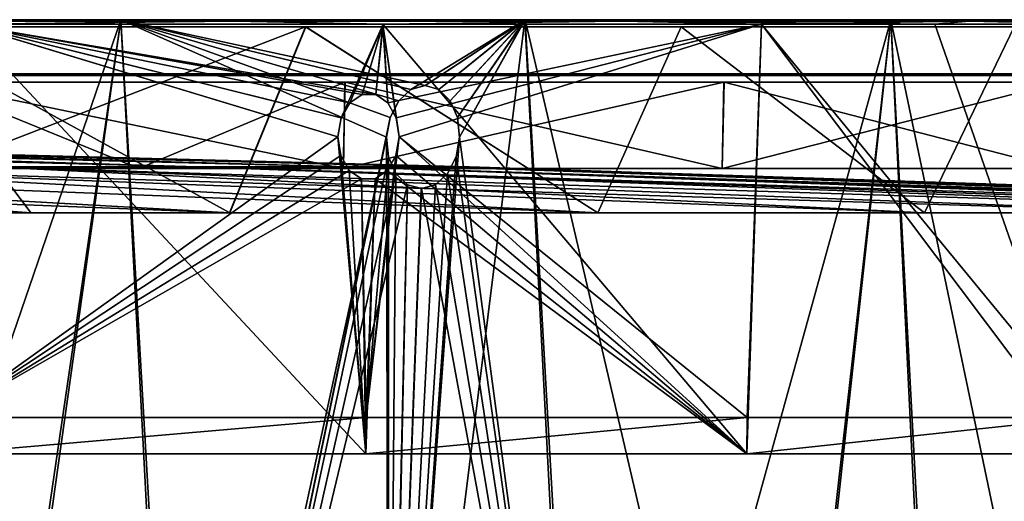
# Model space of a CAD drawing. Header units: millimetres. Extents: x -251 to 251, y -32 to 24.
# Tile 34 of 36: x 160 to 202, y 3 to 24. Entities that reach past the tile are written whole.
import ezdxf

# ---------------------------------------------------------------- set-up
doc = ezdxf.new("R2010")
doc.units = ezdxf.units.MM
doc.header["$LTSCALE"] = 81.481481
for name, color, linetype in [('35', 7, 'CONTINUOUS'), ('36', 7, 'CONTINUOUS'), ('41', 7, 'CONTINUOUS'), ('46', 7, 'CONTINUOUS'), ('47', 7, 'CONTINUOUS'), ('48', 7, 'CONTINUOUS'), ('66', 7, 'CONTINUOUS'), ('67', 7, 'CONTINUOUS'), ('69', 7, 'CONTINUOUS'), ('72', 7, 'CONTINUOUS'), ('73', 7, 'CONTINUOUS')]:
    doc.layers.add(name, color=color, linetype=linetype)

msp = doc.modelspace()

# ---------------------------------------------------------------- linework, layer by layer
at = {"layer": '35', "linetype": 'Continuous'}
for points in [[(164.032, 23.75, -189.325), (147.734, -23.85, -199.203), (145.292, 23.75, -204.061), (164.032, 23.75, -189.325)], [(157.33, -23.85, -191.714), (147.734, -23.85, -199.203), (164.032, 23.75, -189.325), (157.33, -23.85, -191.714)], [(166.547, -23.85, -183.764), (157.33, -23.85, -191.714), (164.032, 23.75, -189.325), (166.547, -23.85, -183.764)], [(164.032, 23.75, -189.325), (181.287, 23.75, -172.874), (176.423, 20.764, -177.615), (164.032, 23.75, -189.325)], [(175.531, 19.573, -178.409), (164.032, 23.75, -189.325), (175.897, 20.287, -178.101), (175.531, 19.573, -178.409)], [(175.897, 20.287, -178.101), (164.032, 23.75, -189.325), (176.423, 20.764, -177.615), (175.897, 20.287, -178.101)], [(166.547, -23.85, -183.764), (164.032, 23.75, -189.325), (175.531, 19.573, -178.409), (166.547, -23.85, -183.764)], [(183.758, -23.85, -166.553), (175.363, -23.85, -175.37), (181.287, 23.75, -172.874), (183.758, -23.85, -166.553)], [(181.287, 23.75, -172.874), (175.363, -23.85, -175.37), (178.496, 18.732, -175.38), (181.287, 23.75, -172.874)], [(176.423, 20.764, -177.615), (181.287, 23.75, -172.874), (177.028, 20.932, -177.025), (176.423, 20.764, -177.615)], [(177.028, 20.932, -177.025), (181.287, 23.75, -172.874), (177.616, 20.764, -176.422), (177.028, 20.932, -177.025)], [(177.616, 20.764, -176.422), (181.287, 23.75, -172.874), (178.1, 20.288, -175.898), (177.616, 20.764, -176.422)], [(178.1, 20.288, -175.898), (181.287, 23.75, -172.874), (178.409, 19.575, -175.531), (178.1, 20.288, -175.898)], [(178.409, 19.575, -175.531), (181.287, 23.75, -172.874), (178.496, 18.732, -175.38), (178.409, 19.575, -175.531)], [(196.899, 23.75, -154.859), (183.758, -23.85, -166.553), (181.287, 23.75, -172.874), (196.899, 23.75, -154.859)], [(191.712, -23.85, -157.333), (183.758, -23.85, -166.553), (196.899, 23.75, -154.859), (191.712, -23.85, -157.333)], [(199.203, -23.85, -147.733), (191.712, -23.85, -157.333), (196.899, 23.75, -154.859), (199.203, -23.85, -147.733)], [(210.729, 23.75, -135.439), (199.203, -23.85, -147.733), (196.899, 23.75, -154.859), (210.729, 23.75, -135.439)], [(206.212, -23.85, -137.781), (199.203, -23.85, -147.733), (210.729, 23.75, -135.439), (206.212, -23.85, -137.781)], [(175.38, 18.732, -178.496), (166.547, -23.85, -183.764), (175.531, 19.573, -178.409), (175.38, 18.732, -178.496)], [(166.547, -23.85, -183.764), (175.38, 18.732, -178.496), (175.469, 17.889, -178.347), (166.547, -23.85, -183.764)], [(178.496, 18.732, -175.38), (175.363, -23.85, -175.37), (178.347, 17.89, -175.468), (178.496, 18.732, -175.38)], [(175.782, 17.176, -177.985), (166.547, -23.85, -183.764), (175.469, 17.889, -178.347), (175.782, 17.176, -177.985)], [(178.347, 17.89, -175.468), (175.363, -23.85, -175.37), (177.986, 17.177, -175.782), (178.347, 17.89, -175.468)], [(176.271, 16.7, -177.466), (166.547, -23.85, -183.764), (175.782, 17.176, -177.985), (176.271, 16.7, -177.466)], [(177.986, 17.177, -175.782), (175.363, -23.85, -175.37), (177.465, 16.699, -176.272), (177.986, 17.177, -175.782)], [(175.363, -23.85, -175.37), (166.547, -23.85, -183.764), (176.271, 16.7, -177.466), (175.363, -23.85, -175.37)], [(176.862, 16.532, -176.865), (175.363, -23.85, -175.37), (176.271, 16.7, -177.466), (176.862, 16.532, -176.865)], [(177.465, 16.699, -176.272), (175.363, -23.85, -175.37), (176.862, 16.532, -176.865), (177.465, 16.699, -176.272)]]:
    msp.add_3dface(points, dxfattribs=at)
at = {"layer": '36', "linetype": 'Continuous'}
for points in [[(156.558, 5.205, -190.753), (174.501, 5.205, -174.489), (157.395, 23.552, -190.354), (156.558, 5.205, -190.753)], [(157.395, 23.552, -190.354), (174.501, 5.205, -174.489), (173.299, 18.75, -175.915), (157.395, 23.552, -190.354)], [(174.336, 20.553, -174.919), (157.395, 23.552, -190.354), (173.807, 20.197, -175.438), (174.336, 20.553, -174.919)], [(174.918, 20.554, -174.337), (157.395, 23.552, -190.354), (174.336, 20.553, -174.919), (174.918, 20.554, -174.337)], [(175.222, 23.552, -174.084), (157.395, 23.552, -190.354), (174.918, 20.554, -174.337), (175.222, 23.552, -174.084)], [(173.807, 20.197, -175.438), (157.395, 23.552, -190.354), (173.437, 19.554, -175.793), (173.807, 20.197, -175.438)], [(173.437, 19.554, -175.793), (157.395, 23.552, -190.354), (173.299, 18.75, -175.915), (173.437, 19.554, -175.793)], [(175.439, 20.196, -173.807), (175.222, 23.552, -174.084), (174.918, 20.554, -174.337), (175.439, 20.196, -173.807)], [(175.794, 19.552, -173.436), (175.222, 23.552, -174.084), (175.439, 20.196, -173.807), (175.794, 19.552, -173.436)], [(175.915, 18.75, -173.299), (175.222, 23.552, -174.084), (175.794, 19.552, -173.436), (175.915, 18.75, -173.299)], [(190.763, 5.205, -156.546), (175.222, 23.552, -174.084), (175.915, 18.75, -173.299), (190.763, 5.205, -156.546)], [(175.222, 23.552, -174.084), (190.763, 5.205, -156.546), (191.38, 23.552, -156.146), (175.222, 23.552, -174.084)], [(190.763, 5.205, -156.546), (205.188, 5.205, -137.095), (191.38, 23.552, -156.146), (190.763, 5.205, -156.546)], [(191.38, 23.552, -156.146), (205.188, 5.205, -137.095), (198.784, 23.552, -146.604), (191.38, 23.552, -156.146)], [(198.784, 23.552, -146.604), (205.188, 5.205, -137.095), (205.71, 23.552, -136.715), (198.784, 23.552, -146.604)], [(173.299, 18.75, -175.915), (174.501, 5.205, -174.489), (173.423, 17.948, -175.78), (173.299, 18.75, -175.915)], [(190.763, 5.205, -156.546), (175.915, 18.75, -173.299), (175.78, 17.946, -173.423), (190.763, 5.205, -156.546)], [(173.423, 17.948, -175.78), (174.501, 5.205, -174.489), (173.782, 17.304, -175.414), (173.423, 17.948, -175.78)], [(175.413, 17.303, -173.782), (190.763, 5.205, -156.546), (175.78, 17.946, -173.423), (175.413, 17.303, -173.782)], [(173.782, 17.304, -175.414), (174.501, 5.205, -174.489), (174.306, 16.946, -174.887), (173.782, 17.304, -175.414)], [(174.888, 16.947, -174.305), (190.763, 5.205, -156.546), (175.413, 17.303, -173.782), (174.888, 16.947, -174.305)], [(174.306, 16.946, -174.887), (174.501, 5.205, -174.489), (174.888, 16.947, -174.305), (174.306, 16.946, -174.887)], [(174.501, 5.205, -174.489), (190.763, 5.205, -156.546), (174.888, 16.947, -174.305), (174.501, 5.205, -174.489)], [(156.563, 6.75, 190.773), (174.509, 6.75, 174.509), (156.551, 5.205, 190.758), (156.563, 6.75, 190.773)], [(156.551, 5.205, 190.758), (174.509, 6.75, 174.509), (174.495, 5.205, 174.495), (156.551, 5.205, 190.758)], [(174.509, 6.75, 174.509), (190.773, 6.75, 156.563), (174.495, 5.205, 174.495), (174.509, 6.75, 174.509)], [(174.495, 5.205, 174.495), (190.773, 6.75, 156.563), (190.758, 5.205, 156.551), (174.495, 5.205, 174.495)], [(190.773, 6.75, 156.563), (205.2, 6.75, 137.11), (190.758, 5.205, 156.551), (190.773, 6.75, 156.563)], [(190.758, 5.205, 156.551), (205.2, 6.75, 137.11), (205.185, 5.205, 137.1), (190.758, 5.205, 156.551)]]:
    msp.add_3dface(points, dxfattribs=at)
at = {"layer": '41', "linetype": 'Continuous'}
for points in [[(156.563, 6.75, 190.773), (157.412, 23.552, 190.34), (173.299, 18.75, 175.915), (156.563, 6.75, 190.773)], [(157.412, 23.552, 190.34), (175.238, 23.552, 174.068), (173.436, 19.552, 175.794), (157.412, 23.552, 190.34)], [(173.299, 18.75, 175.915), (157.412, 23.552, 190.34), (173.436, 19.552, 175.794), (173.299, 18.75, 175.915)], [(173.436, 19.552, 175.794), (175.238, 23.552, 174.068), (173.807, 20.196, 175.439), (173.436, 19.552, 175.794)], [(173.807, 20.196, 175.439), (175.238, 23.552, 174.068), (174.337, 20.554, 174.918), (173.807, 20.196, 175.439)], [(174.337, 20.554, 174.918), (175.238, 23.552, 174.068), (174.919, 20.553, 174.336), (174.337, 20.554, 174.918)], [(174.919, 20.553, 174.336), (175.238, 23.552, 174.068), (175.438, 20.197, 173.807), (174.919, 20.553, 174.336)], [(175.238, 23.552, 174.068), (191.386, 23.552, 156.139), (175.438, 20.197, 173.807), (175.238, 23.552, 174.068)], [(175.438, 20.197, 173.807), (191.386, 23.552, 156.139), (175.793, 19.554, 173.437), (175.438, 20.197, 173.807)], [(175.793, 19.554, 173.437), (191.386, 23.552, 156.139), (175.915, 18.75, 173.299), (175.793, 19.554, 173.437)], [(191.386, 23.552, 156.139), (190.773, 6.75, 156.563), (175.915, 18.75, 173.299), (191.386, 23.552, 156.139)], [(205.2, 6.75, 137.11), (190.773, 6.75, 156.563), (191.386, 23.552, 156.139), (205.2, 6.75, 137.11)], [(205.715, 23.552, 136.708), (205.2, 6.75, 137.11), (191.386, 23.552, 156.139), (205.715, 23.552, 136.708)], [(156.563, 6.75, 190.773), (173.299, 18.75, 175.915), (173.423, 17.946, 175.78), (156.563, 6.75, 190.773)], [(175.915, 18.75, 173.299), (174.509, 6.75, 174.509), (175.78, 17.948, 173.423), (175.915, 18.75, 173.299)], [(190.773, 6.75, 156.563), (174.509, 6.75, 174.509), (175.915, 18.75, 173.299), (190.773, 6.75, 156.563)], [(173.782, 17.303, 175.413), (156.563, 6.75, 190.773), (173.423, 17.946, 175.78), (173.782, 17.303, 175.413)], [(175.78, 17.948, 173.423), (174.509, 6.75, 174.509), (175.414, 17.304, 173.782), (175.78, 17.948, 173.423)], [(174.305, 16.947, 174.888), (156.563, 6.75, 190.773), (173.782, 17.303, 175.413), (174.305, 16.947, 174.888)], [(175.414, 17.304, 173.782), (174.509, 6.75, 174.509), (174.887, 16.946, 174.306), (175.414, 17.304, 173.782)], [(174.509, 6.75, 174.509), (156.563, 6.75, 190.773), (174.305, 16.947, 174.888), (174.509, 6.75, 174.509)], [(174.887, 16.946, 174.306), (174.509, 6.75, 174.509), (174.305, 16.947, 174.888), (174.887, 16.946, 174.306)]]:
    msp.add_3dface(points, dxfattribs=at)
at = {"layer": '46', "linetype": 'Continuous'}
for points in [[(145.295, 23.75, 204.059), (157.416, -21.354, 191.812), (164.035, 23.75, 189.322), (145.295, 23.75, 204.059)], [(157.416, -21.354, 191.812), (166.639, -21.354, 183.857), (164.035, 23.75, 189.322), (157.416, -21.354, 191.812)], [(181.29, 23.75, 172.871), (164.035, 23.75, 189.322), (177.025, 20.932, 177.028), (181.29, 23.75, 172.871)], [(177.025, 20.932, 177.028), (164.035, 23.75, 189.322), (176.422, 20.764, 177.616), (177.025, 20.932, 177.028)], [(176.422, 20.764, 177.616), (164.035, 23.75, 189.322), (175.898, 20.288, 178.1), (176.422, 20.764, 177.616)], [(175.898, 20.288, 178.1), (164.035, 23.75, 189.322), (175.531, 19.575, 178.409), (175.898, 20.288, 178.1)], [(175.531, 19.575, 178.409), (164.035, 23.75, 189.322), (175.38, 18.732, 178.496), (175.531, 19.575, 178.409)], [(164.035, 23.75, 189.322), (166.639, -21.354, 183.857), (175.38, 18.732, 178.496), (164.035, 23.75, 189.322)], [(177.615, 20.764, 176.423), (181.29, 23.75, 172.871), (177.025, 20.932, 177.028), (177.615, 20.764, 176.423)], [(178.101, 20.287, 175.897), (181.29, 23.75, 172.871), (177.615, 20.764, 176.423), (178.101, 20.287, 175.897)], [(178.409, 19.573, 175.531), (181.29, 23.75, 172.871), (178.101, 20.287, 175.897), (178.409, 19.573, 175.531)], [(178.496, 18.732, 175.38), (181.29, 23.75, 172.871), (178.409, 19.573, 175.531), (178.496, 18.732, 175.38)], [(183.857, -21.354, 166.639), (181.29, 23.75, 172.871), (178.496, 18.732, 175.38), (183.857, -21.354, 166.639)], [(181.29, 23.75, 172.871), (191.812, -21.354, 157.416), (196.902, 23.75, 154.856), (181.29, 23.75, 172.871)], [(183.857, -21.354, 166.639), (191.812, -21.354, 157.416), (181.29, 23.75, 172.871), (183.857, -21.354, 166.639)], [(191.812, -21.354, 157.416), (199.305, -21.354, 147.815), (196.902, 23.75, 154.856), (191.812, -21.354, 157.416)], [(196.902, 23.75, 154.856), (206.318, -21.354, 137.857), (210.731, 23.75, 135.436), (196.902, 23.75, 154.856)], [(199.305, -21.354, 147.815), (206.318, -21.354, 137.857), (196.902, 23.75, 154.856), (199.305, -21.354, 147.815)], [(166.639, -21.354, 183.857), (175.459, -21.354, 175.459), (175.38, 18.732, 178.496), (166.639, -21.354, 183.857)], [(175.38, 18.732, 178.496), (175.459, -21.354, 175.459), (175.468, 17.89, 178.347), (175.38, 18.732, 178.496)], [(183.857, -21.354, 166.639), (178.496, 18.732, 175.38), (178.347, 17.889, 175.469), (183.857, -21.354, 166.639)], [(175.468, 17.89, 178.347), (175.459, -21.354, 175.459), (175.782, 17.177, 177.986), (175.468, 17.89, 178.347)], [(177.985, 17.176, 175.782), (183.857, -21.354, 166.639), (178.347, 17.889, 175.469), (177.985, 17.176, 175.782)], [(175.782, 17.177, 177.986), (175.459, -21.354, 175.459), (176.272, 16.699, 177.465), (175.782, 17.177, 177.986)], [(177.466, 16.7, 176.271), (183.857, -21.354, 166.639), (177.985, 17.176, 175.782), (177.466, 16.7, 176.271)], [(176.272, 16.699, 177.465), (175.459, -21.354, 175.459), (176.865, 16.532, 176.862), (176.272, 16.699, 177.465)], [(175.459, -21.354, 175.459), (183.857, -21.354, 166.639), (176.865, 16.532, 176.862), (175.459, -21.354, 175.459)], [(176.865, 16.532, 176.862), (183.857, -21.354, 166.639), (177.466, 16.7, 176.271), (176.865, 16.532, 176.862)]]:
    msp.add_3dface(points, dxfattribs=at)
at = {"layer": '47', "linetype": 'Continuous'}
for points in [[(164.032, 23.75, -189.325), (145.292, 23.75, -204.061), (157.525, 23.75, -190.506), (164.032, 23.75, -189.325)], [(145.295, 23.75, 204.059), (164.035, 23.75, 189.322), (157.545, 23.75, 190.489), (145.295, 23.75, 204.059)], [(175.365, 23.75, -174.223), (164.032, 23.75, -189.325), (157.525, 23.75, -190.506), (175.365, 23.75, -174.223)], [(157.545, 23.75, 190.489), (164.035, 23.75, 189.322), (175.386, 23.75, 174.202), (157.545, 23.75, 190.489)], [(181.287, 23.75, -172.874), (164.032, 23.75, -189.325), (175.365, 23.75, -174.223), (181.287, 23.75, -172.874)], [(164.035, 23.75, 189.322), (181.29, 23.75, 172.871), (175.386, 23.75, 174.202), (164.035, 23.75, 189.322)], [(191.532, 23.75, -156.276), (181.287, 23.75, -172.874), (175.365, 23.75, -174.223), (191.532, 23.75, -156.276)], [(175.386, 23.75, 174.202), (181.29, 23.75, 172.871), (191.551, 23.75, 156.252), (175.386, 23.75, 174.202)], [(196.899, 23.75, -154.859), (181.287, 23.75, -172.874), (191.532, 23.75, -156.276), (196.899, 23.75, -154.859)], [(181.29, 23.75, 172.871), (196.902, 23.75, 154.856), (191.551, 23.75, 156.252), (181.29, 23.75, 172.871)], [(205.869, 23.75, -136.838), (196.899, 23.75, -154.859), (191.532, 23.75, -156.276), (205.869, 23.75, -136.838)], [(191.551, 23.75, 156.252), (196.902, 23.75, 154.856), (205.886, 23.75, 136.812), (191.551, 23.75, 156.252)], [(210.729, 23.75, -135.439), (196.899, 23.75, -154.859), (205.869, 23.75, -136.838), (210.729, 23.75, -135.439)], [(196.902, 23.75, 154.856), (210.731, 23.75, 135.436), (205.886, 23.75, 136.812), (196.902, 23.75, 154.856)]]:
    msp.add_3dface(points, dxfattribs=at)
at = {"layer": '48', "linetype": 'Continuous'}
for points in [[(157.545, 23.75, 190.489), (168.879, 23.692, 180.324), (150.768, 23.692, 195.72), (157.545, 23.75, 190.489)], [(157.525, 23.75, -190.506), (150.768, 23.692, -195.72), (168.879, 23.692, -180.324), (157.525, 23.75, -190.506)], [(150.768, 23.692, -195.72), (157.395, 23.552, -190.354), (168.879, 23.692, -180.324), (150.768, 23.692, -195.72)], [(168.879, 23.692, 180.324), (157.412, 23.552, 190.34), (150.768, 23.692, 195.72), (168.879, 23.692, 180.324)], [(157.395, 23.552, -190.354), (175.222, 23.552, -174.084), (168.879, 23.692, -180.324), (157.395, 23.552, -190.354)], [(175.238, 23.552, 174.068), (157.412, 23.552, 190.34), (168.879, 23.692, 180.324), (175.238, 23.552, 174.068)], [(175.365, 23.75, -174.223), (157.525, 23.75, -190.506), (168.879, 23.692, -180.324), (175.365, 23.75, -174.223)], [(157.545, 23.75, 190.489), (175.386, 23.75, 174.202), (168.879, 23.692, 180.324), (157.545, 23.75, 190.489)], [(175.386, 23.75, 174.202), (185.428, 23.692, 163.259), (168.879, 23.692, 180.324), (175.386, 23.75, 174.202)], [(175.365, 23.75, -174.223), (168.879, 23.692, -180.324), (185.428, 23.692, -163.259), (175.365, 23.75, -174.223)], [(168.879, 23.692, -180.324), (175.222, 23.552, -174.084), (185.428, 23.692, -163.259), (168.879, 23.692, -180.324)], [(185.428, 23.692, 163.259), (175.238, 23.552, 174.068), (168.879, 23.692, 180.324), (185.428, 23.692, 163.259)], [(175.222, 23.552, -174.084), (191.38, 23.552, -156.146), (185.428, 23.692, -163.259), (175.222, 23.552, -174.084)], [(191.386, 23.552, 156.139), (175.238, 23.552, 174.068), (185.428, 23.692, 163.259), (191.386, 23.552, 156.139)], [(191.532, 23.75, -156.276), (175.365, 23.75, -174.223), (185.428, 23.692, -163.259), (191.532, 23.75, -156.276)], [(175.386, 23.75, 174.202), (191.551, 23.75, 156.252), (185.428, 23.692, 163.259), (175.386, 23.75, 174.202)], [(191.551, 23.75, 156.252), (200.26, 23.692, 144.683), (185.428, 23.692, 163.259), (191.551, 23.75, 156.252)], [(191.532, 23.75, -156.276), (185.428, 23.692, -163.259), (200.26, 23.692, -144.683), (191.532, 23.75, -156.276)], [(191.38, 23.552, -156.146), (198.784, 23.552, -146.604), (185.428, 23.692, -163.259), (191.38, 23.552, -156.146)], [(185.428, 23.692, -163.259), (198.784, 23.552, -146.604), (200.26, 23.692, -144.683), (185.428, 23.692, -163.259)], [(200.26, 23.692, 144.683), (191.386, 23.552, 156.139), (185.428, 23.692, 163.259), (200.26, 23.692, 144.683)], [(205.715, 23.552, 136.708), (191.386, 23.552, 156.139), (200.26, 23.692, 144.683), (205.715, 23.552, 136.708)], [(205.869, 23.75, -136.838), (191.532, 23.75, -156.276), (200.26, 23.692, -144.683), (205.869, 23.75, -136.838)], [(191.551, 23.75, 156.252), (205.886, 23.75, 136.812), (200.26, 23.692, 144.683), (191.551, 23.75, 156.252)], [(198.784, 23.552, -146.604), (205.71, 23.552, -136.715), (200.26, 23.692, -144.683), (198.784, 23.552, -146.604)], [(205.886, 23.75, 136.812), (213.238, 23.692, 124.767), (200.26, 23.692, 144.683), (205.886, 23.75, 136.812)], [(205.869, 23.75, -136.838), (200.26, 23.692, -144.683), (213.238, 23.692, -124.767), (205.869, 23.75, -136.838)], [(200.26, 23.692, -144.683), (205.71, 23.552, -136.715), (213.238, 23.692, -124.767), (200.26, 23.692, -144.683)], [(213.238, 23.692, 124.767), (205.715, 23.552, 136.708), (200.26, 23.692, 144.683), (213.238, 23.692, 124.767)]]:
    msp.add_3dface(points, dxfattribs=at)
at = {"layer": '66', "linetype": 'Continuous'}
for points in [[(155.687, 17.386, 189.711), (164.811, 17.386, 181.841), (155.751, 21.077, 189.784), (155.687, 17.386, 189.711)], [(173.532, 17.386, -173.538), (155.692, 17.386, -189.707), (155.757, 21.077, -189.779), (173.532, 17.386, -173.538)], [(155.751, 21.077, 189.784), (164.811, 17.386, 181.841), (173.598, 21.077, 173.609), (155.751, 21.077, 189.784)], [(173.612, 21.077, -173.594), (173.532, 17.386, -173.538), (155.757, 21.077, -189.779), (173.612, 21.077, -173.594)], [(164.811, 17.386, 181.841), (173.536, 17.386, 173.533), (173.598, 21.077, 173.609), (164.811, 17.386, 181.841)], [(189.706, 17.386, -155.693), (173.532, 17.386, -173.538), (173.612, 21.077, -173.594), (189.706, 17.386, -155.693)], [(173.536, 17.386, 173.533), (189.71, 17.386, 155.689), (189.778, 21.077, 155.758), (173.536, 17.386, 173.533)], [(173.598, 21.077, 173.609), (173.536, 17.386, 173.533), (189.778, 21.077, 155.758), (173.598, 21.077, 173.609)], [(189.791, 21.077, -155.742), (189.706, 17.386, -155.693), (173.612, 21.077, -173.594), (189.791, 21.077, -155.742)], [(204.051, 17.386, -136.351), (189.706, 17.386, -155.693), (189.791, 21.077, -155.742), (204.051, 17.386, -136.351)], [(189.71, 17.386, 155.689), (204.055, 17.386, 136.346), (204.129, 21.077, 136.409), (189.71, 17.386, 155.689)], [(189.778, 21.077, 155.758), (189.71, 17.386, 155.689), (204.129, 21.077, 136.409), (189.778, 21.077, 155.758)], [(204.141, 21.077, -136.392), (204.051, 17.386, -136.351), (189.791, 21.077, -155.742), (204.141, 21.077, -136.392)]]:
    msp.add_3dface(points, dxfattribs=at)
at = {"layer": '67', "linetype": 'Continuous'}
for points in [[(155.919, 21.368, 190), (173.796, 21.368, 173.798), (156.461, 21.442, 190.655), (155.919, 21.368, 190)], [(174.396, 21.442, -174.402), (155.936, 21.368, -189.986), (156.467, 21.442, -190.651), (174.396, 21.442, -174.402)], [(173.802, 21.368, -173.792), (155.936, 21.368, -189.986), (174.396, 21.442, -174.402), (173.802, 21.368, -173.792)], [(156.461, 21.442, 190.655), (173.796, 21.368, 173.798), (165.631, 21.442, 182.746), (156.461, 21.442, 190.655)], [(165.631, 21.442, 182.746), (173.796, 21.368, 173.798), (174.4, 21.442, 174.397), (165.631, 21.442, 182.746)], [(173.796, 21.368, 173.798), (189.993, 21.368, 155.927), (174.4, 21.442, 174.397), (173.796, 21.368, 173.798)], [(190.65, 21.442, -156.468), (173.802, 21.368, -173.792), (174.396, 21.442, -174.402), (190.65, 21.442, -156.468)], [(189.999, 21.368, -155.92), (173.802, 21.368, -173.792), (190.65, 21.442, -156.468), (189.999, 21.368, -155.92)], [(174.4, 21.442, 174.397), (189.993, 21.368, 155.927), (190.654, 21.442, 156.464), (174.4, 21.442, 174.397)], [(189.993, 21.368, 155.927), (204.36, 21.368, 136.556), (190.654, 21.442, 156.464), (189.993, 21.368, 155.927)], [(204.365, 21.368, -136.549), (189.999, 21.368, -155.92), (205.067, 21.442, -137.03), (204.365, 21.368, -136.549)], [(205.067, 21.442, -137.03), (189.999, 21.368, -155.92), (190.65, 21.442, -156.468), (205.067, 21.442, -137.03)], [(190.654, 21.442, 156.464), (204.36, 21.368, 136.556), (205.07, 21.442, 137.025), (190.654, 21.442, 156.464)]]:
    msp.add_3dface(points, dxfattribs=at)
at = {"layer": '69', "linetype": 'Continuous'}
for points in [[(154.246, 23.442, 187.946), (156.473, 23.442, 190.646), (171.927, 23.442, 171.921), (154.246, 23.442, 187.946)], [(171.93, 23.442, -171.918), (156.47, 23.442, -190.648), (154.249, 23.442, -187.943), (171.93, 23.442, -171.918)], [(174.406, 23.442, -174.391), (156.47, 23.442, -190.648), (171.93, 23.442, -171.918), (174.406, 23.442, -174.391)], [(156.473, 23.442, 190.646), (174.409, 23.442, 174.388), (171.927, 23.442, 171.921), (156.473, 23.442, 190.646)], [(171.927, 23.442, 171.921), (174.409, 23.442, 174.388), (187.95, 23.442, 154.241), (171.927, 23.442, 171.921)], [(187.952, 23.442, -154.238), (174.406, 23.442, -174.391), (171.93, 23.442, -171.918), (187.952, 23.442, -154.238)], [(190.659, 23.442, -156.457), (174.406, 23.442, -174.391), (187.952, 23.442, -154.238), (190.659, 23.442, -156.457)], [(174.409, 23.442, 174.388), (190.661, 23.442, 156.454), (187.95, 23.442, 154.241), (174.409, 23.442, 174.388)], [(187.95, 23.442, 154.241), (190.661, 23.442, 156.454), (202.165, 23.442, 135.073), (187.95, 23.442, 154.241)], [(202.167, 23.442, -135.07), (190.659, 23.442, -156.457), (187.952, 23.442, -154.238), (202.167, 23.442, -135.07)], [(205.078, 23.442, -137.013), (190.659, 23.442, -156.457), (202.167, 23.442, -135.07), (205.078, 23.442, -137.013)], [(190.661, 23.442, 156.454), (205.081, 23.442, 137.01), (202.165, 23.442, 135.073), (190.661, 23.442, 156.454)]]:
    msp.add_3dface(points, dxfattribs=at)
at = {"layer": '72', "linetype": 'Continuous'}
for points in [[(158.429, 17.46, 83.15), (167.296, 17.46, 63.447), (105.572, 19.027, 55.408), (158.429, 17.46, 83.15)], [(105.572, 19.027, 55.408), (167.296, 17.46, 63.447), (111.481, 19.027, 42.279), (105.572, 19.027, 55.408)], [(115.764, 19.027, -28.533), (167.296, 17.46, -63.447), (111.481, 19.027, -42.279), (115.764, 19.027, -28.533)], [(167.296, 17.46, -63.447), (158.429, 17.46, -83.15), (111.481, 19.027, -42.279), (167.296, 17.46, -63.447)], [(167.296, 17.46, 63.447), (173.724, 17.46, 42.819), (111.481, 19.027, 42.279), (167.296, 17.46, 63.447)], [(111.481, 19.027, 42.279), (173.724, 17.46, 42.819), (115.764, 19.027, 28.533), (111.481, 19.027, 42.279)], [(173.724, 17.46, 42.819), (177.619, 17.46, 21.567), (115.764, 19.027, 28.533), (173.724, 17.46, 42.819)], [(115.764, 19.027, 28.533), (177.619, 17.46, 21.567), (118.36, 19.027, 14.371), (115.764, 19.027, 28.533)], [(173.724, 17.46, -42.819), (167.296, 17.46, -63.447), (115.764, 19.027, -28.533), (173.724, 17.46, -42.819)], [(118.36, 19.027, -14.371), (173.724, 17.46, -42.819), (115.764, 19.027, -28.533), (118.36, 19.027, -14.371)], [(177.619, 17.46, 21.567), (178.923, 17.46), (118.36, 19.027, 14.371), (177.619, 17.46, 21.567)], [(118.36, 19.027, 14.371), (178.923, 17.46), (119.229, 19.027), (118.36, 19.027, 14.371)], [(177.619, 17.46, -21.567), (173.724, 17.46, -42.819), (118.36, 19.027, -14.371), (177.619, 17.46, -21.567)], [(119.229, 19.027), (177.619, 17.46, -21.567), (118.36, 19.027, -14.371), (119.229, 19.027)], [(178.923, 17.46), (177.619, 17.46, -21.567), (119.229, 19.027), (178.923, 17.46)], [(160.202, 15.502, -176.756), (151.333, 15.502, -184.406), (118.648, 17.46, -133.926), (160.202, 15.502, -176.756)], [(133.926, 17.46, -118.648), (160.202, 15.502, -176.756), (118.648, 17.46, -133.926), (133.926, 17.46, -118.648)], [(151.338, 15.502, 184.402), (168.679, 15.502, 168.685), (118.648, 17.46, 133.926), (151.338, 15.502, 184.402)], [(118.648, 17.46, 133.926), (168.679, 15.502, 168.685), (133.926, 17.46, 118.648), (118.648, 17.46, 133.926)], [(168.684, 15.502, -168.681), (160.202, 15.502, -176.756), (133.926, 17.46, -118.648), (168.684, 15.502, -168.681)], [(184.404, 15.502, -151.335), (168.684, 15.502, -168.681), (133.926, 17.46, -118.648), (184.404, 15.502, -151.335)], [(147.251, 17.46, -101.64), (184.404, 15.502, -151.335), (133.926, 17.46, -118.648), (147.251, 17.46, -101.64)], [(168.679, 15.502, 168.685), (184.401, 15.502, 151.339), (133.926, 17.46, 118.648), (168.679, 15.502, 168.685)], [(133.926, 17.46, 118.648), (184.401, 15.502, 151.339), (147.251, 17.46, 101.64), (133.926, 17.46, 118.648)], [(198.348, 15.502, -132.534), (184.404, 15.502, -151.335), (147.251, 17.46, -101.64), (198.348, 15.502, -132.534)], [(158.429, 17.46, -83.15), (198.348, 15.502, -132.534), (147.251, 17.46, -101.64), (158.429, 17.46, -83.15)], [(198.346, 15.502, 132.538), (210.381, 15.502, 112.46), (147.251, 17.46, 101.64), (198.346, 15.502, 132.538)], [(147.251, 17.46, 101.64), (210.381, 15.502, 112.46), (158.429, 17.46, 83.15), (147.251, 17.46, 101.64)], [(184.401, 15.502, 151.339), (198.346, 15.502, 132.538), (147.251, 17.46, 101.64), (184.401, 15.502, 151.339)], [(210.384, 15.502, -112.455), (198.348, 15.502, -132.534), (158.429, 17.46, -83.15), (210.384, 15.502, -112.455)], [(220.391, 15.502, -91.298), (210.384, 15.502, -112.455), (158.429, 17.46, -83.15), (220.391, 15.502, -91.298)], [(167.296, 17.46, -63.447), (220.391, 15.502, -91.298), (158.429, 17.46, -83.15), (167.296, 17.46, -63.447)], [(210.381, 15.502, 112.46), (220.392, 15.502, 91.294), (158.429, 17.46, 83.15), (210.381, 15.502, 112.46)], [(158.429, 17.46, 83.15), (220.392, 15.502, 91.294), (167.296, 17.46, 63.447), (158.429, 17.46, 83.15)], [(224.608, 15.502, 80.364), (228.282, 15.502, 69.242), (167.296, 17.46, 63.447), (224.608, 15.502, 80.364)], [(167.296, 17.46, 63.447), (228.282, 15.502, 69.242), (173.724, 17.46, 42.819), (167.296, 17.46, 63.447)], [(220.392, 15.502, 91.294), (224.608, 15.502, 80.364), (167.296, 17.46, 63.447), (220.392, 15.502, 91.294)], [(228.279, 15.502, -69.254), (220.391, 15.502, -91.298), (167.296, 17.46, -63.447), (228.279, 15.502, -69.254)], [(173.724, 17.46, -42.819), (228.279, 15.502, -69.254), (167.296, 17.46, -63.447), (173.724, 17.46, -42.819)], [(177.619, 17.46, -21.567), (233.97, 15.502, -46.536), (173.724, 17.46, -42.819), (177.619, 17.46, -21.567)], [(228.282, 15.502, 69.242), (233.97, 15.502, 46.536), (173.724, 17.46, 42.819), (228.282, 15.502, 69.242)], [(173.724, 17.46, 42.819), (233.97, 15.502, 46.536), (177.619, 17.46, 21.567), (173.724, 17.46, 42.819)], [(231.403, 15.502, -57.964), (228.279, 15.502, -69.254), (173.724, 17.46, -42.819), (231.403, 15.502, -57.964)], [(233.97, 15.502, -46.536), (231.403, 15.502, -57.964), (173.724, 17.46, -42.819), (233.97, 15.502, -46.536)], [(237.404, 15.502, -23.377), (233.97, 15.502, -46.536), (177.619, 17.46, -21.567), (237.404, 15.502, -23.377)], [(178.923, 17.46), (237.404, 15.502, -23.377), (177.619, 17.46, -21.567), (178.923, 17.46)], [(237.404, 15.502, 23.383), (238.553, 15.502, 0.003), (177.619, 17.46, 21.567), (237.404, 15.502, 23.383)], [(177.619, 17.46, 21.567), (238.553, 15.502, 0.003), (178.923, 17.46), (177.619, 17.46, 21.567)], [(233.97, 15.502, 46.536), (237.404, 15.502, 23.383), (177.619, 17.46, 21.567), (233.97, 15.502, 46.536)], [(238.553, 15.502, 0.003), (237.404, 15.502, -23.377), (178.923, 17.46), (238.553, 15.502, 0.003)]]:
    msp.add_3dface(points, dxfattribs=at)
at = {"layer": '73', "linetype": 'Continuous'}
for points in [[(154.249, 23.442, -187.943), (151.333, 15.502, -184.406), (160.202, 15.502, -176.756), (154.249, 23.442, -187.943)], [(154.246, 23.442, 187.946), (171.927, 23.442, 171.921), (151.338, 15.502, 184.402), (154.246, 23.442, 187.946)], [(171.927, 23.442, 171.921), (168.679, 15.502, 168.685), (151.338, 15.502, 184.402), (171.927, 23.442, 171.921)], [(154.249, 23.442, -187.943), (160.202, 15.502, -176.756), (168.684, 15.502, -168.681), (154.249, 23.442, -187.943)], [(171.93, 23.442, -171.918), (154.249, 23.442, -187.943), (168.684, 15.502, -168.681), (171.93, 23.442, -171.918)], [(171.927, 23.442, 171.921), (184.401, 15.502, 151.339), (168.679, 15.502, 168.685), (171.927, 23.442, 171.921)], [(171.93, 23.442, -171.918), (168.684, 15.502, -168.681), (184.404, 15.502, -151.335), (171.93, 23.442, -171.918)], [(171.927, 23.442, 171.921), (187.95, 23.442, 154.241), (184.401, 15.502, 151.339), (171.927, 23.442, 171.921)], [(187.952, 23.442, -154.238), (171.93, 23.442, -171.918), (184.404, 15.502, -151.335), (187.952, 23.442, -154.238)], [(187.95, 23.442, 154.241), (198.346, 15.502, 132.538), (184.401, 15.502, 151.339), (187.95, 23.442, 154.241)], [(187.952, 23.442, -154.238), (184.404, 15.502, -151.335), (198.348, 15.502, -132.534), (187.952, 23.442, -154.238)], [(187.95, 23.442, 154.241), (202.165, 23.442, 135.073), (198.346, 15.502, 132.538), (187.95, 23.442, 154.241)], [(202.167, 23.442, -135.07), (187.952, 23.442, -154.238), (198.348, 15.502, -132.534), (202.167, 23.442, -135.07)], [(202.165, 23.442, 135.073), (210.381, 15.502, 112.46), (198.346, 15.502, 132.538), (202.165, 23.442, 135.073)], [(202.167, 23.442, -135.07), (198.348, 15.502, -132.534), (210.384, 15.502, -112.455), (202.167, 23.442, -135.07)]]:
    msp.add_3dface(points, dxfattribs=at)

doc.saveas('drawing.dxf')
